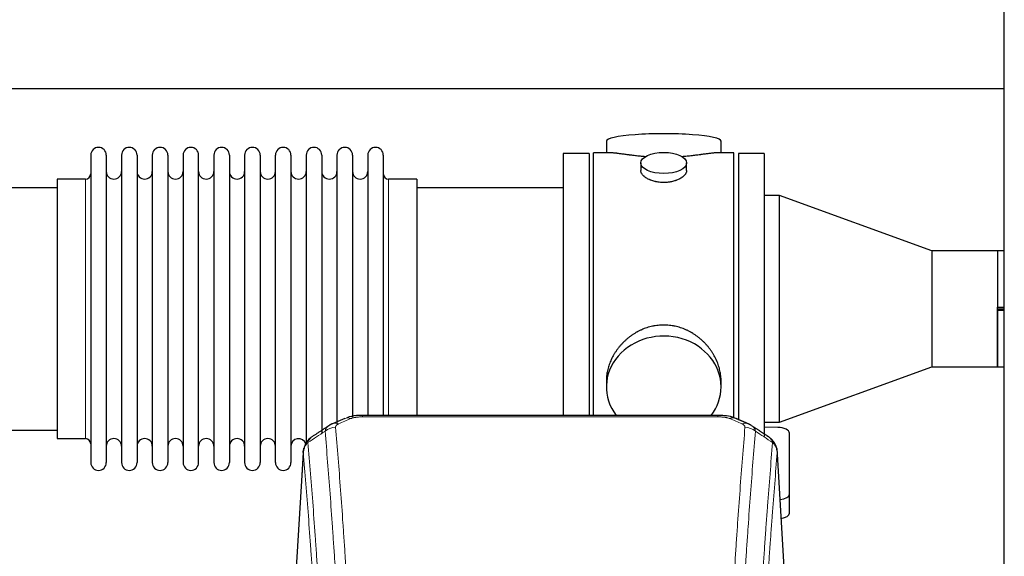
# Model space of a CAD drawing. Header units: inches. Extents: x 0 to 23760, y -13 to 16800.
# Tile 151 of 256: x 7109 to 7756, y 14115 to 14467. Entities that reach past the tile are written whole.
import ezdxf

# ---------------------------------------------------------------- set-up
doc = ezdxf.new("R2010")
doc.units = ezdxf.units.IN
doc.layers.add('1', color=7, linetype='Continuous', true_color=0xffffff)

msp = doc.modelspace()

# ---------------------------------------------------------------- linework, layer by layer
at = {"layer": '1', "color": 2, "linetype": 'Continuous', "lineweight": 25}
for p, q in [((7755.501, 13779.302), (7755.501, 14579.302)), ((7755.484, 14421.801), (3546.06, 14421.801)), ((7494.361, 14387.459), (7494.361, 14379.839)), ((7569.641, 14379.839), (7569.641, 14387.459)), ((7156.001, 14378.309), (7156.001, 14176.509)), ((7166.201, 14378.309), (7166.201, 14176.509)), ((7176.201, 14378.309), (7176.201, 14176.509)), ((7186.401, 14378.309), (7186.401, 14176.509)), ((7196.401, 14378.309), (7196.401, 14176.509)), ((7206.601, 14378.309), (7206.601, 14176.509)), ((7216.601, 14378.309), (7216.601, 14176.509)), ((7226.801, 14176.509), (7226.801, 14378.309)), ((7236.801, 14378.309), (7236.801, 14176.509)), ((7247.001, 14378.309), (7247.001, 14176.509)), ((7257.001, 14378.309), (7257.001, 14230.819)), ((7267.201, 14378.309), (7267.201, 14230.819)), ((7277.201, 14230.819), (7277.201, 14378.309)), ((7287.401, 14378.309), (7287.401, 14230.819)), ((7297.401, 14378.309), (7297.401, 14230.819)), ((7307.601, 14378.309), (7307.601, 14230.819)), ((7317.601, 14378.309), (7317.601, 14230.819)), ((7327.801, 14378.309), (7327.801, 14230.819)), ((7337.801, 14378.309), (7337.801, 14230.819)), ((7348.001, 14378.309), (7348.001, 14230.819)), ((7466.001, 14379.409), (7466.001, 14277.409)), ((7483.001, 14379.409), (7466.001, 14379.409)), ((7483.001, 14379.409), (7483.001, 14277.409)), ((7497.348, 14379.839), (7486.001, 14379.839)), ((7486.001, 14277.409), (7486.001, 14379.839)), ((7578.001, 14379.839), (7566.704, 14379.839)), ((7578.001, 14277.409), (7578.001, 14379.839)), ((7598.001, 14379.409), (7581.001, 14379.409)), ((7581.001, 14379.409), (7581.001, 14277.409)), ((7598.001, 14379.409), (7598.001, 14277.409)), ((7516.953, 14373.206), (7516.953, 14368.241)), ((7547.049, 14368.264), (7547.049, 14373.206)), ((7134.001, 14356.909), (7038.001, 14356.909)), ((7134.001, 14362.559), (7134.001, 14192.259)), ((7152.501, 14362.559), (7134.001, 14362.559)), ((7370.001, 14362.559), (7351.501, 14362.559)), ((7370.001, 14362.559), (7370.001, 14238.091)), ((7466.001, 14356.909), (7370.001, 14356.909)), ((7608.001, 14351.806), (7598.001, 14351.806)), ((7708.001, 14315.409), (7608.001, 14351.806)), ((7608.001, 14203.012), (7608.001, 14351.806)), ((7750.951, 14315.409), (7708.001, 14315.409)), ((7708.001, 14315.409), (7708.001, 14277.409)), ((7751.001, 14315.459), (7750.951, 14315.409)), ((7750.951, 14315.409), (7750.951, 14278.386)), ((7755.501, 14315.459), (7751.001, 14315.459)), ((7751.001, 14315.459), (7751.001, 14278.436)), ((7466.001, 14277.409), (7466.001, 14207.49)), ((7483.001, 14277.409), (7483.001, 14207.49)), ((7486.001, 14207.489), (7486.001, 14277.409)), ((7578.001, 14205.616), (7578.001, 14277.409)), ((7581.001, 14277.409), (7581.001, 14204.391)), ((7598.001, 14277.409), (7598.001, 14193.975)), ((7708.001, 14277.409), (7708.001, 14239.409)), ((7751.001, 14278.386), (7750.951, 14278.386)), ((7750.951, 14276.432), (7751.001, 14276.432)), ((7750.951, 14276.432), (7750.951, 14239.409)), ((7751.001, 14278.436), (7755.501, 14278.436)), ((7751.001, 14276.432), (7751.001, 14278.386)), ((7751.001, 14277.409), (7755.501, 14277.409)), ((7755.501, 14276.382), (7751.001, 14276.382)), ((7751.001, 14239.359), (7751.001, 14276.382)), ((7370.001, 14238.091), (7370.001, 14207.49)), ((7608.001, 14203.012), (7708.001, 14239.409)), ((7708.001, 14239.409), (7750.951, 14239.409)), ((7750.951, 14239.409), (7751.001, 14239.359)), ((7751.001, 14239.359), (7755.501, 14239.359)), ((7257.001, 14230.819), (7257.001, 14176.509)), ((7267.201, 14230.819), (7267.201, 14176.509)), ((7277.201, 14176.509), (7277.201, 14230.819)), ((7287.401, 14230.819), (7287.401, 14176.509)), ((7297.401, 14230.819), (7297.401, 14188.438)), ((7307.601, 14230.819), (7307.601, 14196.048)), ((7317.601, 14230.819), (7317.601, 14202.21)), ((7327.801, 14230.819), (7327.801, 14206.407)), ((7337.801, 14230.819), (7337.801, 14207.492)), ((7348.001, 14230.819), (7348.001, 14207.492)), ((7494.361, 14230.18), (7494.361, 14226.155)), ((7569.641, 14226.155), (7569.641, 14230.178)), ((7567.587, 14207.494), (7334.415, 14207.494)), ((7567.587, 14207.494), (7567.587, 14207.492)), ((7598.001, 14203.012), (7608.001, 14203.012)), ((7038.001, 14197.909), (7134.001, 14197.909)), ((7606.78, 14199.575), (7598.001, 14199.716)), ((7614.501, 14155.809), (7614.501, 14195.883)), ((7134.001, 14192.259), (7152.501, 14192.259)), ((7295.617, 14185.9), (7290.233, 14097.061)), ((7611.769, 14097.061), (7606.388, 14185.851)), ((7614.501, 14143.391), (7614.501, 14155.809))]:
    msp.add_line(p, q, dxfattribs=at)
at = {"layer": '1', "color": 110, "linetype": 'Continuous', "lineweight": 13}
for p, q in [((7152.501, 14362.559), (7152.501, 14192.259)), ((7351.501, 14362.559), (7351.501, 14238.091)), ((7351.501, 14238.091), (7351.501, 14207.49)), ((7334.415, 14207.494), (7334.415, 14206.541)), ((7567.587, 14206.541), (7334.415, 14206.541)), ((7567.587, 14207.492), (7567.587, 14206.541)), ((7295.485, 14183.075), (7290.237, 14096.486)), ((7611.765, 14096.486), (7606.517, 14183.075))]:
    msp.add_line(p, q, dxfattribs=at)
at = {"layer": '1', "color": 2, "linetype": 'Continuous', "lineweight": 25}
for centre, radius, start, end in [((7161.101, 14378.309), 5.1, 0, 180), ((7181.301, 14378.309), 5.1, 0, 180), ((7201.501, 14378.309), 5.1, 0, 180), ((7221.701, 14378.309), 5.1, 0, 180), ((7241.901, 14378.309), 5.1, 0, 180), ((7262.101, 14378.309), 5.1, 0, 180), ((7282.301, 14378.309), 5.1, 0, 180), ((7302.501, 14378.309), 5.1, 0, 180), ((7322.701, 14378.309), 5.1, 0, 180), ((7342.901, 14378.309), 5.1, 0, 180), ((7152.501, 14366.059), 3.5, 270, 0), ((7171.201, 14367.559), 5, 180, 0), ((7191.401, 14367.559), 5, 180, 0), ((7211.601, 14367.559), 5, 180, 0), ((7231.801, 14367.559), 5, 180, 0), ((7252.001, 14367.559), 5, 180, 0), ((7272.201, 14367.559), 5, 180, 0), ((7292.401, 14367.559), 5, 180, 0), ((7312.601, 14367.559), 5, 180, 0), ((7332.801, 14367.559), 5, 180, 0), ((7351.501, 14366.059), 3.5, 180, 270), ((7152.501, 14188.759), 3.5, 0, 90), ((7171.201, 14187.259), 5, 0, 180), ((7191.401, 14187.259), 5, 0, 180), ((7211.601, 14187.259), 5, 0, 180), ((7231.801, 14187.259), 5, 0, 180), ((7252.001, 14187.259), 5, 0, 180), ((7272.201, 14187.259), 5, 0, 180), ((7292.401, 14187.259), 5, 19.110937, 180), ((7161.101, 14176.509), 5.1, 180, 0), ((7181.301, 14176.509), 5.1, 180, 0), ((7201.501, 14176.509), 5.1, 180, 0), ((7221.701, 14176.509), 5.1, 180, 0), ((7241.901, 14176.509), 5.1, 180, 0), ((7262.101, 14176.509), 5.1, 180, 0), ((7282.301, 14176.509), 5.1, 180, 0)]:
    msp.add_arc(centre, radius, start, end, dxfattribs=at)
for centre, major_axis, ratio, start_param, end_param in [((7532.001, 14387.459), (37.64, 0), 0.1305262, 0, 3.1415927), ((7532.001, 14226.155), (37.64, 0), 0.8870108, 0, 3.7346664), ((7532.001, 14226.155), (37.64, 0), 0.8870108, 5.6900133, 6.2831853), ((7575.346, 14196.331), (-3.953, -9.186), 0.6419268, 3.1410059, 3.7321706), ((7606.501, 14195.883), (-8, 0), 0.4617486, 3.1415927, 4.6774824), ((7606.501, 14155.809), (-8, 0), 0.4617486, 1.81384, 3.1415927), ((7606.501, 14143.391), (-8, 0), 0.4617486, 1.911273, 3.1415927)]:
    msp.add_ellipse(centre, major_axis=major_axis, ratio=ratio, start_param=start_param, end_param=end_param, dxfattribs=at)
msp.add_ellipse((7532.001, 14373.206), major_axis=(15.048, 0), ratio=0.4617486, dxfattribs=at)
at = {"layer": '1', "color": 110, "linetype": 'Continuous', "lineweight": 13}
for centre, major_axis, ratio, start_param, end_param in [((7318.648, 14192.874), (3.975, -9.176), 0.6408251, 2.5472213, 3.141301), ((7326.656, 14196.331), (3.953, -9.186), 0.6419268, 2.5510147, 3.1418997), ((7583.354, 14192.874), (3.975, 9.176), 0.6408251, 0.0010737, 0.5943713), ((7316.676, 14190.681), (-9.964, -0.842), 0.9013977, 4.6363308, 5.3961502), ((7585.326, 14190.681), (-9.964, 0.842), 0.9013977, 4.0286278, 4.7884472)]:
    msp.add_ellipse(centre, major_axis=major_axis, ratio=ratio, start_param=start_param, end_param=end_param, dxfattribs=at)
at = {"layer": '1', "color": 2, "linetype": 'Continuous', "lineweight": 25}
for points, knots in [([(7520.129, 14377.25), (7520.127, 14377.251), (7520.124, 14377.251), (7520.048, 14377.257), (7519.974, 14377.263), (7519.827, 14377.275), (7519.606, 14377.293), (7518.801, 14377.36), (7517.505, 14377.476), (7515.823, 14377.643), (7514.186, 14377.821), (7512.593, 14378.006), (7511.043, 14378.196), (7510.039, 14378.325), (7509.421, 14378.405), (7509.298, 14378.421), (7509.053, 14378.454), (7508.688, 14378.502), (7508.329, 14378.55), (7507.62, 14378.645), (7506.696, 14378.77), (7505.374, 14378.95), (7504.116, 14379.121), (7502.922, 14379.28), (7502.168, 14379.377), (7501.619, 14379.445), (7501.349, 14379.478), (7501.084, 14379.509), (7500.909, 14379.53), (7500.823, 14379.54), (7500.393, 14379.589), (7499.733, 14379.661), (7498.825, 14379.745), (7497.997, 14379.804), (7497.36, 14379.833), (7497.004, 14379.838), (7496.882, 14379.839)], [0, 0, 0, 0, 0.0002215, 0.0002215, 0.0071429, 0.0071429, 0.0140642, 0.027907, 0.083278, 0.1386489, 0.1940199, 0.2493909, 0.3047619, 0.3601329, 0.3601329, 0.3739756, 0.3739756, 0.3878184, 0.4155039, 0.4155039, 0.4708749, 0.5262458, 0.5816168, 0.6369878, 0.6923588, 0.6923588, 0.7200443, 0.733887, 0.733887, 0.7477298, 0.7477298, 0.8031008, 0.8584718, 0.9138427, 0.9692137, 1, 1, 1, 1]), ([(7567.126, 14379.839), (7567.001, 14379.838), (7566.644, 14379.833), (7566.003, 14379.804), (7565.171, 14379.744), (7564.56, 14379.688), (7564.161, 14379.647), (7564.081, 14379.639), (7563.918, 14379.622), (7563.672, 14379.596), (7563.419, 14379.567), (7562.905, 14379.508), (7562.198, 14379.423), (7561.07, 14379.279), (7559.875, 14379.12), (7558.614, 14378.948), (7557.728, 14378.827), (7557.047, 14378.735), (7556.702, 14378.688), (7556.35, 14378.64), (7556.114, 14378.609), (7555.996, 14378.593), (7555.401, 14378.513), (7554.434, 14378.385), (7552.937, 14378.193), (7551.393, 14378.004), (7549.802, 14377.819), (7548.164, 14377.642), (7547.04, 14377.53), (7546.184, 14377.449), (7545.753, 14377.41), (7545.317, 14377.371), (7545.099, 14377.352), (7545.026, 14377.346), (7544.88, 14377.333), (7544.593, 14377.309), (7544.305, 14377.285), (7544.09, 14377.268)], [0, 0, 0, 0, 0.0313476, 0.0871263, 0.142905, 0.1986836, 0.1986836, 0.2126283, 0.2126283, 0.226573, 0.2544623, 0.2544623, 0.310241, 0.3660196, 0.4217983, 0.477577, 0.5333556, 0.5333556, 0.561245, 0.5751896, 0.5751896, 0.5891343, 0.5891343, 0.644913, 0.7006917, 0.7564703, 0.812249, 0.8680277, 0.9238063, 0.9238063, 0.9516957, 0.9656403, 0.9656403, 0.9726127, 0.9726127, 0.979585, 1, 1, 1, 1]), ([(7532.001, 14360.331), (7531.503, 14360.331), (7531.01, 14360.346), (7530.031, 14360.403), (7529.546, 14360.446), (7528.583, 14360.559), (7528.106, 14360.63), (7527.515, 14360.735), (7527.338, 14360.768), (7527.161, 14360.803), (7527.044, 14360.827), (7526.985, 14360.839), (7526.693, 14360.9), (7526.462, 14360.952), (7525.779, 14361.117), (7525.336, 14361.24), (7524.472, 14361.506), (7524.051, 14361.651), (7523.438, 14361.885), (7523.237, 14361.966), (7522.939, 14362.091), (7522.841, 14362.133), (7522.694, 14362.198), (7522.646, 14362.22), (7522.549, 14362.263), (7522.116, 14362.461), (7521.706, 14362.669), (7521.013, 14363.054), (7520.684, 14363.253), (7520.062, 14363.665), (7519.769, 14363.879), (7519.425, 14364.153), (7519.358, 14364.209), (7519.225, 14364.32), (7519.16, 14364.376), (7518.969, 14364.544), (7518.847, 14364.657), (7518.499, 14364.998), (7518.29, 14365.227), (7517.914, 14365.69), (7517.748, 14365.924), (7517.533, 14366.277), (7517.467, 14366.396), (7517.392, 14366.544), (7517.377, 14366.574), (7517.348, 14366.633), (7517.334, 14366.663), (7517.293, 14366.752), (7517.267, 14366.811), (7517.147, 14367.107), (7517.074, 14367.341), (7516.978, 14367.805), (7516.954, 14368.035), (7516.953, 14368.265), (7516.953, 14368.268), (7516.953, 14368.271)], [0, 0, 0, 0, 0.0624454, 0.0624454, 0.1248907, 0.1248907, 0.1873361, 0.1873361, 0.2029474, 0.2107531, 0.2107531, 0.2185588, 0.2185588, 0.2497814, 0.2497814, 0.3122268, 0.3122268, 0.3746722, 0.3746722, 0.4058948, 0.4058948, 0.4215062, 0.4215062, 0.4293119, 0.4293119, 0.4371175, 0.4995629, 0.4995629, 0.5620082, 0.5620082, 0.6244536, 0.6244536, 0.6400649, 0.6400649, 0.6556763, 0.6556763, 0.686899, 0.686899, 0.7493443, 0.7493443, 0.8117897, 0.8117897, 0.8430124, 0.8430124, 0.850818, 0.850818, 0.8586237, 0.8586237, 0.874235, 0.874235, 0.9366804, 0.9366804, 0.9991258, 0.9991258, 1, 1, 1, 1]), ([(7547.049, 14368.267), (7547.049, 14368.039), (7547.025, 14367.81), (7546.929, 14367.347), (7546.858, 14367.113), (7546.667, 14366.644), (7546.548, 14366.409), (7546.369, 14366.113), (7546.332, 14366.054), (7546.273, 14365.965), (7546.253, 14365.935), (7546.213, 14365.876), (7546.111, 14365.728), (7545.999, 14365.581), (7545.717, 14365.232), (7545.507, 14365.002), (7545.046, 14364.55), (7544.794, 14364.327), (7544.385, 14363.999), (7544.243, 14363.891), (7544.022, 14363.73), (7543.948, 14363.677), (7543.795, 14363.571), (7543.718, 14363.518), (7543.326, 14363.258), (7542.996, 14363.057), (7542.303, 14362.673), (7541.941, 14362.489), (7541.184, 14362.138), (7540.79, 14361.972), (7540.327, 14361.795), (7540.275, 14361.775), (7540.171, 14361.736), (7540.119, 14361.717), (7539.962, 14361.66), (7539.646, 14361.548), (7539.325, 14361.443), (7538.675, 14361.242), (7538.232, 14361.12), (7537.327, 14360.9), (7536.865, 14360.803), (7536.158, 14360.676), (7535.92, 14360.637), (7535.559, 14360.584), (7535.438, 14360.566), (7535.196, 14360.534), (7535.074, 14360.519), (7534.467, 14360.447), (7533.978, 14360.404), (7532.994, 14360.346), (7532.499, 14360.331), (7532.001, 14360.331)], [0, 0, 0, 0, 0.0621483, 0.0621483, 0.1246718, 0.1246718, 0.1871952, 0.1871952, 0.2028261, 0.2028261, 0.2106415, 0.2106415, 0.2184569, 0.2497186, 0.2497186, 0.3122421, 0.3122421, 0.3747655, 0.3747655, 0.4060273, 0.4060273, 0.4216581, 0.4216581, 0.437289, 0.437289, 0.4998124, 0.4998124, 0.5623359, 0.5623359, 0.6248593, 0.6248593, 0.6326748, 0.6326748, 0.6404902, 0.6404902, 0.656121, 0.6873828, 0.6873828, 0.7499062, 0.7499062, 0.8124297, 0.8124297, 0.8436914, 0.8436914, 0.8593222, 0.8593222, 0.8749531, 0.8749531, 0.9374766, 0.9374766, 1, 1, 1, 1]), ([(7569.641, 14230.143), (7569.64, 14230.675), (7569.625, 14231.212), (7569.581, 14232.03), (7569.557, 14232.38), (7569.527, 14232.732), (7569.514, 14232.872), (7569.507, 14232.943), (7569.487, 14233.154), (7569.415, 14233.858), (7569.242, 14235.121), (7568.921, 14236.798), (7568.513, 14238.468), (7568.017, 14240.13), (7567.433, 14241.783), (7566.985, 14242.879), (7566.687, 14243.562), (7566.626, 14243.699), (7566.503, 14243.971), (7566.316, 14244.379), (7566.122, 14244.783), (7565.724, 14245.586), (7565.168, 14246.645), (7564.26, 14248.196), (7563.277, 14249.711), (7562.22, 14251.188), (7561.466, 14252.148), (7560.881, 14252.857), (7560.683, 14253.092), (7560.381, 14253.442), (7560.28, 14253.558), (7560.076, 14253.79), (7559.562, 14254.364), (7558.611, 14255.37), (7557.286, 14256.648), (7555.905, 14257.865), (7554.468, 14259.019), (7552.973, 14260.109), (7551.938, 14260.793), (7551.147, 14261.288), (7550.881, 14261.45), (7550.545, 14261.65), (7550.477, 14261.689), (7550.342, 14261.768), (7550.14, 14261.886), (7549.394, 14262.31), (7548.159, 14262.964), (7546.479, 14263.751), (7544.766, 14264.453), (7543.02, 14265.068), (7541.241, 14265.596), (7540.031, 14265.889), (7539.116, 14266.085), (7538.809, 14266.147), (7538.424, 14266.219), (7538.346, 14266.233), (7538.192, 14266.261), (7537.96, 14266.301), (7537.111, 14266.443), (7535.722, 14266.627), (7533.869, 14266.775), (7532.015, 14266.824), (7530.16, 14266.776), (7528.306, 14266.63), (7527.069, 14266.467), (7526.296, 14266.344), (7526.141, 14266.318), (7525.832, 14266.265), (7525.369, 14266.182), (7524.909, 14266.09), (7523.994, 14265.894), (7522.785, 14265.603), (7521.002, 14265.075), (7519.251, 14264.458), (7517.531, 14263.754), (7516.405, 14263.227), (7515.568, 14262.81), (7515.29, 14262.667), (7514.945, 14262.484), (7514.807, 14262.41), (7514.532, 14262.261), (7513.781, 14261.846), (7512.578, 14261.132), (7511.03, 14260.11), (7509.537, 14259.021), (7508.097, 14257.866), (7506.711, 14256.644), (7505.822, 14255.786), (7505.333, 14255.291), (7505.278, 14255.236), (7505.17, 14255.125), (7505.116, 14255.07), (7504.955, 14254.903), (7504.635, 14254.568), (7504.322, 14254.228), (7503.704, 14253.544), (7502.906, 14252.618), (7501.78, 14251.186), (7500.727, 14249.713), (7499.744, 14248.2), (7498.834, 14246.646), (7498.277, 14245.583), (7497.944, 14244.911), (7497.878, 14244.775), (7497.748, 14244.505), (7497.556, 14244.099), (7497.372, 14243.692), (7497.016, 14242.877), (7496.57, 14241.786), (7495.988, 14240.139), (7495.493, 14238.481), (7495.084, 14236.814), (7494.763, 14235.137), (7494.608, 14234.013), (7494.531, 14233.308), (7494.516, 14233.167), (7494.489, 14232.886), (7494.451, 14232.464), (7494.423, 14232.045), (7494.377, 14231.219), (7494.362, 14230.677), (7494.361, 14230.138)], [0, 0, 0, 0, 0.0151373, 0.0151373, 0.0229562, 0.0249109, 0.0249109, 0.0268656, 0.0268656, 0.030775, 0.0464127, 0.0620504, 0.0776881, 0.0933258, 0.1089635, 0.1246012, 0.1246012, 0.1285107, 0.1285107, 0.1324201, 0.1402389, 0.1402389, 0.1558766, 0.1715144, 0.1871521, 0.2027898, 0.2184275, 0.2184275, 0.2262463, 0.2262463, 0.2301558, 0.2301558, 0.2340652, 0.2497029, 0.2653406, 0.2809783, 0.296616, 0.3122537, 0.3278914, 0.3278914, 0.3357103, 0.3357103, 0.337665, 0.337665, 0.3396197, 0.3435291, 0.3591668, 0.3748045, 0.3904422, 0.4060799, 0.4217176, 0.4373554, 0.4373554, 0.4451742, 0.4451742, 0.4471289, 0.4471289, 0.4490836, 0.4529931, 0.4686308, 0.4842685, 0.4999062, 0.5155439, 0.5311816, 0.5468193, 0.5468193, 0.5507287, 0.5507287, 0.5546381, 0.562457, 0.562457, 0.5780947, 0.5937324, 0.6093701, 0.6250078, 0.6406455, 0.6406455, 0.6484644, 0.6484644, 0.6504191, 0.6523738, 0.6562832, 0.6719209, 0.6875586, 0.7031963, 0.7188341, 0.7344718, 0.7501095, 0.7501095, 0.7520642, 0.7520642, 0.7540189, 0.7540189, 0.7579283, 0.7657472, 0.7657472, 0.7813849, 0.7970226, 0.8126603, 0.828298, 0.8439357, 0.8595734, 0.8595734, 0.8634828, 0.8634828, 0.8673923, 0.8752111, 0.8752111, 0.8908488, 0.9064865, 0.9221242, 0.9377619, 0.9533996, 0.9690373, 0.9690373, 0.9729468, 0.9729468, 0.9768562, 0.984675, 0.984675, 1, 1, 1, 1]), ([(7335.714, 14207.477), (7334.487, 14207.518), (7331.045, 14207.44), (7326.966, 14207.076), (7324.466, 14206.108), (7323.963, 14205.883)], [0, 0, 0, 0, 0.2995251, 0.855667, 1, 1, 1, 1]), ([(7579.224, 14205.371), (7578.546, 14205.73), (7576.235, 14206.772), (7572.233, 14207.363), (7568.993, 14207.437), (7567.586, 14207.361)], [0, 0, 0, 0, 0.1994092, 0.6612709, 1, 1, 1, 1]), ([(7300.427, 14192.885), (7299.906, 14192.512), (7298.849, 14191.603), (7297.485, 14189.82), (7296.432, 14187.665), (7296.016, 14186.139), (7295.881, 14185.366)], [0, 0, 0, 0, 0.2123708, 0.4683651, 0.7393635, 1, 1, 1, 1]), ([(7606.435, 14184.358), (7606.323, 14185.308), (7605.88, 14187.147), (7604.588, 14189.763), (7602.906, 14191.86), (7601.616, 14192.903), (7600.994, 14193.323)], [0, 0, 0, 0, 0.2790385, 0.5536712, 0.8024065, 1, 1, 1, 1]), ([(7295.485, 14183.075), (7295.484, 14183.087), (7295.483, 14183.11), (7295.481, 14183.145), (7295.48, 14183.181), (7295.478, 14183.216), (7295.477, 14183.251), (7295.476, 14183.286), (7295.475, 14183.32), (7295.475, 14183.355), (7295.475, 14183.39), (7295.475, 14183.425), (7295.475, 14183.46), (7295.476, 14183.494), (7295.476, 14183.529), (7295.477, 14183.563), (7295.479, 14183.598), (7295.48, 14183.632), (7295.482, 14183.666), (7295.484, 14183.701), (7295.486, 14183.735), (7295.488, 14183.769), (7295.491, 14183.803), (7295.494, 14183.837), (7295.497, 14183.871), (7295.5, 14183.905), (7295.503, 14183.939), (7295.507, 14183.973), (7295.511, 14184.006), (7295.515, 14184.04), (7295.52, 14184.074), (7295.525, 14184.107), (7295.529, 14184.141), (7295.535, 14184.174), (7295.54, 14184.208), (7295.545, 14184.241), (7295.551, 14184.274), (7295.557, 14184.307), (7295.564, 14184.34), (7295.57, 14184.373), (7295.577, 14184.406), (7295.584, 14184.439), (7295.591, 14184.472), (7295.598, 14184.505), (7295.606, 14184.538), (7295.614, 14184.57), (7295.622, 14184.603), (7295.63, 14184.635), (7295.638, 14184.668), (7295.647, 14184.7), (7295.656, 14184.732), (7295.665, 14184.765), (7295.675, 14184.797), (7295.684, 14184.829), (7295.694, 14184.861), (7295.704, 14184.893), (7295.714, 14184.925), (7295.725, 14184.956), (7295.735, 14184.988), (7295.746, 14185.02), (7295.757, 14185.051), (7295.768, 14185.083), (7295.78, 14185.114), (7295.792, 14185.146), (7295.802, 14185.172), (7295.808, 14185.188), (7295.81, 14185.193)], [0, 0, 0, 0, 0.0160287, 0.0320483, 0.0480589, 0.0640604, 0.080053, 0.0960364, 0.1120109, 0.1279763, 0.1439327, 0.1598801, 0.1758184, 0.1917478, 0.2076681, 0.2235794, 0.2394817, 0.255375, 0.2712593, 0.2871346, 0.3030009, 0.3188582, 0.3347065, 0.3505458, 0.3663762, 0.3821975, 0.3980099, 0.4138133, 0.4296077, 0.4453931, 0.4611696, 0.4769371, 0.4926957, 0.5084453, 0.5241859, 0.5399176, 0.5556403, 0.5713541, 0.5870589, 0.6027548, 0.6184418, 0.6341198, 0.6497889, 0.6654491, 0.6811003, 0.6967426, 0.712376, 0.7280004, 0.743616, 0.7592226, 0.7748203, 0.7904091, 0.8059891, 0.8215601, 0.8371222, 0.8526754, 0.8682197, 0.8837552, 0.8992817, 0.9147994, 0.9303082, 0.9458081, 0.9612991, 0.9767813, 0.9922546, 1, 1, 1, 1])]:
    msp.add_open_spline(points, degree=3, knots=knots, dxfattribs=at)
for points, degree in [([(7750.951, 14278.386), (7750.968, 14278.403), (7750.984, 14278.419), (7751.001, 14278.436)], 3), ([(7750.951, 14276.432), (7750.968, 14276.415), (7750.984, 14276.399), (7751.001, 14276.382)], 3), ([(7314.704, 14201.978), (7313.341, 14201.675), (7312.352, 14200.744)], 2), ([(7322.703, 14205.514), (7314.673, 14202.045)], 1), ([(7587.329, 14202.049), (7583.313, 14203.792), (7579.299, 14205.51)], 2), ([(7589.643, 14200.708), (7588.61, 14201.61), (7587.288, 14201.968)], 2), ([(7312.283, 14200.771), (7305.709, 14196.425), (7299.144, 14192.093)], 2), ([(7600.971, 14193.339), (7595.357, 14197.045), (7589.734, 14200.762)], 2)]:
    msp.add_open_spline(points, degree=degree, dxfattribs=at)
at = {"layer": '1', "color": 110, "linetype": 'Continuous', "lineweight": 13}
for points, knots in [([(7316.676, 14199.701), (7316.667, 14199.803), (7316.669, 14199.905), (7316.686, 14200.032), (7316.691, 14200.058), (7316.7, 14200.109), (7316.706, 14200.134), (7316.725, 14200.21), (7316.741, 14200.26), (7316.796, 14200.41), (7316.844, 14200.509), (7316.965, 14200.704), (7317.037, 14200.799), (7317.163, 14200.941), (7317.208, 14200.988), (7317.28, 14201.057), (7317.305, 14201.08), (7317.356, 14201.126), (7317.383, 14201.149), (7317.517, 14201.262), (7317.635, 14201.349), (7317.891, 14201.517), (7318.029, 14201.599), (7318.324, 14201.755), (7318.481, 14201.83), (7318.648, 14201.903)], [0, 0, 0, 0, 0.125, 0.125, 0.15625, 0.15625, 0.1875, 0.1875, 0.25, 0.25, 0.375, 0.375, 0.5, 0.5, 0.5625, 0.5625, 0.59375, 0.59375, 0.625, 0.625, 0.75, 0.75, 0.875, 0.875, 1, 1, 1, 1]), ([(7326.656, 14205.374), (7326.782, 14205.428), (7326.912, 14205.48), (7327.113, 14205.556), (7327.181, 14205.58), (7327.319, 14205.628), (7327.389, 14205.652), (7327.741, 14205.766), (7328.036, 14205.849), (7328.646, 14205.999), (7328.962, 14206.066), (7329.369, 14206.142), (7329.451, 14206.156), (7329.616, 14206.185), (7329.699, 14206.198), (7329.947, 14206.238), (7330.113, 14206.262), (7330.615, 14206.331), (7330.952, 14206.369), (7331.631, 14206.434), (7331.974, 14206.46), (7332.663, 14206.501), (7333.011, 14206.516), (7333.71, 14206.536), (7334.061, 14206.541), (7334.415, 14206.541)], [0, 0, 0, 0, 0.0625, 0.0625, 0.09375, 0.09375, 0.125, 0.125, 0.25, 0.25, 0.375, 0.375, 0.40625, 0.40625, 0.4375, 0.4375, 0.5, 0.5, 0.625, 0.625, 0.75, 0.75, 0.875, 0.875, 1, 1, 1, 1]), ([(7567.587, 14206.541), (7567.941, 14206.541), (7568.294, 14206.536), (7568.735, 14206.524), (7568.823, 14206.521), (7569, 14206.514), (7569.088, 14206.511), (7569.351, 14206.499), (7569.526, 14206.49), (7570.048, 14206.459), (7570.393, 14206.432), (7571.075, 14206.366), (7571.413, 14206.327), (7572.081, 14206.236), (7572.41, 14206.183), (7572.776, 14206.115), (7572.817, 14206.107), (7572.897, 14206.092), (7573.018, 14206.068), (7573.296, 14206.01), (7573.527, 14205.957), (7573.982, 14205.845), (7574.273, 14205.762), (7574.83, 14205.581), (7575.095, 14205.482), (7575.346, 14205.374)], [0, 0, 0, 0, 0.125, 0.125, 0.15625, 0.15625, 0.1875, 0.1875, 0.25, 0.25, 0.375, 0.375, 0.5, 0.5, 0.625, 0.625, 0.640625, 0.640625, 0.65625, 0.6875, 0.75, 0.75, 0.875, 0.875, 1, 1, 1, 1]), ([(7583.354, 14201.903), (7583.521, 14201.83), (7583.679, 14201.754), (7583.865, 14201.656), (7583.902, 14201.636), (7583.974, 14201.595), (7584.009, 14201.575), (7584.114, 14201.513), (7584.181, 14201.472), (7584.373, 14201.345), (7584.608, 14201.171), (7584.798, 14200.987), (7584.924, 14200.846), (7584.963, 14200.798), (7585.018, 14200.725), (7585.035, 14200.701), (7585.069, 14200.652), (7585.085, 14200.627), (7585.16, 14200.505), (7585.208, 14200.406), (7585.281, 14200.206), (7585.306, 14200.106), (7585.333, 14199.904), (7585.335, 14199.803), (7585.326, 14199.701)], [0, 0, 0, 0, 0.125, 0.125, 0.15625, 0.15625, 0.1875, 0.1875, 0.25, 0.25, 0.375, 0.5, 0.5, 0.5625, 0.5625, 0.59375, 0.59375, 0.625, 0.625, 0.75, 0.75, 0.875, 0.875, 1, 1, 1, 1]), ([(7309.792, 14197.111), (7309.829, 14197.356), (7309.882, 14197.594), (7309.97, 14197.885), (7309.989, 14197.943), (7310.028, 14198.058), (7310.049, 14198.115), (7310.115, 14198.285), (7310.163, 14198.396), (7310.319, 14198.724), (7310.561, 14199.146), (7310.869, 14199.538), (7311.125, 14199.82), (7311.237, 14199.935), (7311.355, 14200.048), (7311.403, 14200.092), (7311.427, 14200.114), (7311.501, 14200.181), (7311.551, 14200.224), (7311.805, 14200.438), (7312.023, 14200.6), (7312.265, 14200.759), (7312.273, 14200.764), (7312.282, 14200.77)], [0, 0, 0, 0, 0.1656246, 0.1656246, 0.2070308, 0.2070308, 0.2484369, 0.2484369, 0.3312492, 0.3312492, 0.4968738, 0.6624984, 0.6624984, 0.7453108, 0.7660138, 0.7660138, 0.7867169, 0.7867169, 0.8281231, 0.8281231, 0.9937477, 0.9937477, 1, 1, 1, 1]), ([(7321.767, 14014.673), (7321.328, 14023.242), (7320.437, 14040.14), (7319.515, 14056.563), (7318.812, 14068.702), (7318.576, 14072.718), (7318.099, 14080.691), (7317.859, 14084.648), (7317.133, 14096.43), (7316.641, 14104.162), (7316.017, 14113.676), (7315.891, 14115.57), (7315.64, 14119.345), (7315.261, 14124.982), (7314.878, 14130.55), (7314.106, 14141.592), (7313.062, 14156.064), (7311.453, 14177.024), (7310.351, 14190.499), (7309.792, 14197.111)], [0, 0, 0, 0, 0.125, 0.25, 0.25, 0.3125, 0.3125, 0.375, 0.375, 0.5, 0.5, 0.53125, 0.53125, 0.5625, 0.625, 0.625, 0.75, 0.875, 1, 1, 1, 1]), ([(7316.676, 14199.701), (7317.233, 14193.081), (7318.334, 14179.591), (7319.941, 14158.606), (7320.984, 14144.117), (7321.754, 14133.063), (7322.137, 14127.488), (7322.515, 14121.844), (7322.766, 14118.066), (7322.892, 14116.168), (7323.515, 14106.644), (7324.006, 14098.902), (7324.732, 14087.107), (7324.972, 14083.146), (7325.447, 14075.163), (7325.683, 14071.142), (7326.385, 14058.989), (7327.306, 14042.547), (7328.196, 14025.628), (7328.634, 14017.049)], [0, 0, 0, 0, 0.125, 0.25, 0.375, 0.375, 0.4375, 0.46875, 0.46875, 0.5, 0.5, 0.625, 0.625, 0.6875, 0.6875, 0.75, 0.75, 0.875, 1, 1, 1, 1]), ([(7573.368, 14017.049), (7573.806, 14025.628), (7574.696, 14042.547), (7575.617, 14058.989), (7576.319, 14071.142), (7576.555, 14075.163), (7577.031, 14083.146), (7577.27, 14087.107), (7577.996, 14098.902), (7578.487, 14106.644), (7579.111, 14116.168), (7579.236, 14118.066), (7579.487, 14121.844), (7579.865, 14127.488), (7580.248, 14133.063), (7581.018, 14144.117), (7582.061, 14158.606), (7583.668, 14179.591), (7584.769, 14193.081), (7585.326, 14199.701)], [0, 0, 0, 0, 0.125, 0.25, 0.25, 0.3125, 0.3125, 0.375, 0.375, 0.5, 0.5, 0.53125, 0.53125, 0.5625, 0.625, 0.625, 0.75, 0.875, 1, 1, 1, 1]), ([(7592.21, 14197.111), (7591.652, 14190.499), (7590.55, 14177.024), (7588.94, 14156.064), (7587.896, 14141.592), (7587.124, 14130.55), (7586.741, 14124.982), (7586.363, 14119.345), (7586.111, 14115.57), (7585.986, 14113.676), (7585.361, 14104.162), (7584.869, 14096.43), (7584.143, 14084.648), (7583.903, 14080.691), (7583.427, 14072.718), (7583.19, 14068.702), (7582.487, 14056.563), (7581.565, 14040.14), (7580.674, 14023.242), (7580.236, 14014.673)], [0, 0, 0, 0, 0.125, 0.25, 0.375, 0.375, 0.4375, 0.46875, 0.46875, 0.5, 0.5, 0.625, 0.625, 0.6875, 0.6875, 0.75, 0.75, 0.875, 1, 1, 1, 1]), ([(7589.724, 14200.768), (7589.734, 14200.761), (7589.743, 14200.755), (7589.986, 14200.596), (7590.421, 14200.272), (7590.793, 14199.913), (7591.049, 14199.631), (7591.13, 14199.534), (7591.247, 14199.387), (7591.284, 14199.337), (7591.358, 14199.236), (7591.393, 14199.185), (7591.566, 14198.929), (7591.686, 14198.718), (7591.894, 14198.281), (7592.067, 14197.832), (7592.173, 14197.356), (7592.21, 14197.111)], [0, 0, 0, 0, 0.0068075, 0.0068075, 0.1723396, 0.3378717, 0.3378717, 0.4206377, 0.4206377, 0.4620207, 0.4620207, 0.5034038, 0.5034038, 0.6689358, 0.6689358, 0.8344679, 1, 1, 1, 1]), ([(7295.485, 14183.075), (7295.515, 14183.681), (7295.605, 14184.287), (7295.828, 14185.18), (7295.917, 14185.475), (7296.123, 14186.057), (7296.24, 14186.344), (7296.501, 14186.908), (7296.645, 14187.185), (7296.959, 14187.726), (7297.129, 14187.99), (7297.493, 14188.504), (7297.688, 14188.753), (7298.098, 14189.235), (7298.314, 14189.468), (7298.541, 14189.691)], [0, 0, 0, 0, 0.25, 0.25, 0.375, 0.375, 0.5, 0.5, 0.625, 0.625, 0.75, 0.75, 0.875, 0.875, 1, 1, 1, 1]), ([(7298.541, 14189.691), (7298.669, 14190.216), (7298.848, 14190.705), (7299.304, 14191.603), (7299.582, 14192.012), (7300.07, 14192.558), (7300.244, 14192.729), (7300.61, 14193.043), (7300.801, 14193.186), (7301.002, 14193.319)], [0, 0, 0, 0, 0.335226, 0.335226, 0.6704519, 0.6704519, 0.8380649, 0.8380649, 1, 1, 1, 1]), ([(7298.541, 14189.691), (7299.112, 14183), (7300.24, 14169.357), (7301.885, 14148.116), (7302.951, 14133.437), (7303.74, 14122.233), (7304.131, 14116.583), (7304.582, 14109.906), (7304.775, 14107.026), (7304.903, 14105.102), (7304.967, 14104.138), (7305.286, 14099.308), (7305.665, 14093.465), (7306.103, 14086.564), (7306.29, 14083.589), (7306.414, 14081.602), (7306.476, 14080.607), (7307.032, 14071.629), (7308.005, 14055.421), (7309.415, 14030.369), (7310.324, 14013.173), (7310.77, 14004.451)], [0, 0, 0, 0, 0.125, 0.25, 0.375, 0.375, 0.4375, 0.46875, 0.484375, 0.484375, 0.5, 0.5, 0.5625, 0.59375, 0.609375, 0.609375, 0.625, 0.625, 0.75, 0.875, 1, 1, 1, 1]), ([(7591.232, 14004.451), (7591.288, 14005.541), (7591.344, 14006.629), (7591.456, 14008.802), (7591.625, 14012.055), (7592.02, 14019.605), (7592.364, 14026.007), (7593.057, 14038.717), (7593.997, 14055.414), (7595.456, 14079.716), (7596.46, 14095.42), (7597.034, 14104.114), (7597.098, 14105.078), (7597.226, 14107.002), (7597.418, 14109.882), (7597.87, 14116.561), (7598.261, 14122.213), (7598.59, 14126.884), (7598.656, 14127.816), (7598.788, 14129.676), (7598.986, 14132.46), (7599.451, 14138.914), (7599.854, 14144.372), (7600.665, 14155.191), (7601.763, 14169.356), (7602.89, 14183), (7603.462, 14189.691)], [0, 0, 0, 0, 0.015625, 0.015625, 0.03125, 0.0625, 0.125, 0.125, 0.25, 0.375, 0.5, 0.5, 0.515625, 0.515625, 0.53125, 0.5625, 0.625, 0.625, 0.640625, 0.640625, 0.65625, 0.6875, 0.75, 0.75, 0.875, 1, 1, 1, 1]), ([(7599.597, 14194.01), (7600.1, 14193.832), (7600.562, 14193.606), (7601.188, 14193.197), (7601.386, 14193.048), (7601.758, 14192.729), (7601.932, 14192.558), (7602.42, 14192.012), (7602.698, 14191.603), (7603.154, 14190.705), (7603.333, 14190.216), (7603.462, 14189.691)], [0, 0, 0, 0, 0.25, 0.25, 0.375, 0.375, 0.5, 0.5, 0.75, 0.75, 1, 1, 1, 1]), ([(7603.462, 14189.691), (7603.688, 14189.468), (7603.904, 14189.235), (7604.315, 14188.753), (7604.509, 14188.504), (7604.873, 14187.99), (7605.043, 14187.726), (7605.357, 14187.185), (7605.501, 14186.908), (7605.763, 14186.344), (7605.88, 14186.057), (7606.086, 14185.475), (7606.174, 14185.18), (7606.397, 14184.287), (7606.487, 14183.681), (7606.517, 14183.075)], [0, 0, 0, 0, 0.125, 0.125, 0.25, 0.25, 0.375, 0.375, 0.5, 0.5, 0.625, 0.625, 0.75, 0.75, 1, 1, 1, 1]), ([(7307.68, 13998.389), (7307.236, 14007.083), (7306.33, 14024.225), (7304.923, 14049.199), (7303.953, 14065.357), (7303.398, 14074.308), (7303.336, 14075.3), (7303.213, 14077.281), (7303.027, 14080.247), (7302.59, 14087.127), (7302.211, 14092.952), (7301.893, 14097.768), (7301.83, 14098.729), (7301.702, 14100.647), (7301.51, 14103.518), (7301.06, 14110.176), (7300.67, 14115.81), (7299.884, 14126.98), (7298.82, 14141.617), (7297.179, 14162.798), (7296.055, 14176.402), (7295.485, 14183.075)], [0, 0, 0, 0, 0.125, 0.25, 0.375, 0.375, 0.390625, 0.390625, 0.40625, 0.4375, 0.5, 0.5, 0.515625, 0.515625, 0.53125, 0.5625, 0.625, 0.625, 0.75, 0.875, 1, 1, 1, 1]), ([(7606.517, 14183.075), (7605.947, 14176.402), (7604.823, 14162.796), (7603.728, 14148.672), (7602.919, 14137.884), (7602.517, 14132.441), (7602.054, 14126.006), (7601.856, 14123.23), (7601.724, 14121.375), (7601.659, 14120.446), (7601.331, 14115.789), (7600.941, 14110.153), (7600.49, 14103.495), (7600.299, 14100.623), (7600.171, 14098.705), (7600.107, 14097.743), (7599.535, 14089.075), (7598.533, 14073.418), (7597.079, 14049.192), (7595.672, 14024.224), (7594.767, 14007.083), (7594.322, 13998.389)], [0, 0, 0, 0, 0.125, 0.25, 0.25, 0.3125, 0.34375, 0.359375, 0.359375, 0.375, 0.375, 0.4375, 0.46875, 0.484375, 0.484375, 0.5, 0.5, 0.625, 0.75, 0.875, 1, 1, 1, 1]), ([(7606.221, 14185.117), (7606.245, 14185.054), (7606.35, 14184.752), (7606.484, 14184.194), (7606.528, 14183.663), (7606.527, 14183.358), (7606.526, 14183.287), (7606.524, 14183.217), (7606.521, 14183.146), (7606.518, 14183.099), (7606.517, 14183.075)], [0, 0, 0, 0, 0.0967671, 0.4620773, 0.8324733, 0.865881, 0.8993374, 0.9328427, 0.9663969, 1, 1, 1, 1])]:
    msp.add_open_spline(points, degree=3, knots=knots, dxfattribs=at)
for points in [[(7326.656, 14205.374), (7323.987, 14204.221), (7321.318, 14203.064), (7318.648, 14201.903)], [(7583.354, 14201.903), (7580.685, 14203.064), (7578.015, 14204.221), (7575.346, 14205.374)], [(7309.792, 14197.111), (7306.04, 14194.635), (7302.289, 14192.162), (7298.541, 14189.691)], [(7603.462, 14189.691), (7599.713, 14192.162), (7595.962, 14194.635), (7592.21, 14197.111)]]:
    msp.add_open_spline(points, degree=3, dxfattribs=at)

doc.saveas('drawing.dxf')
